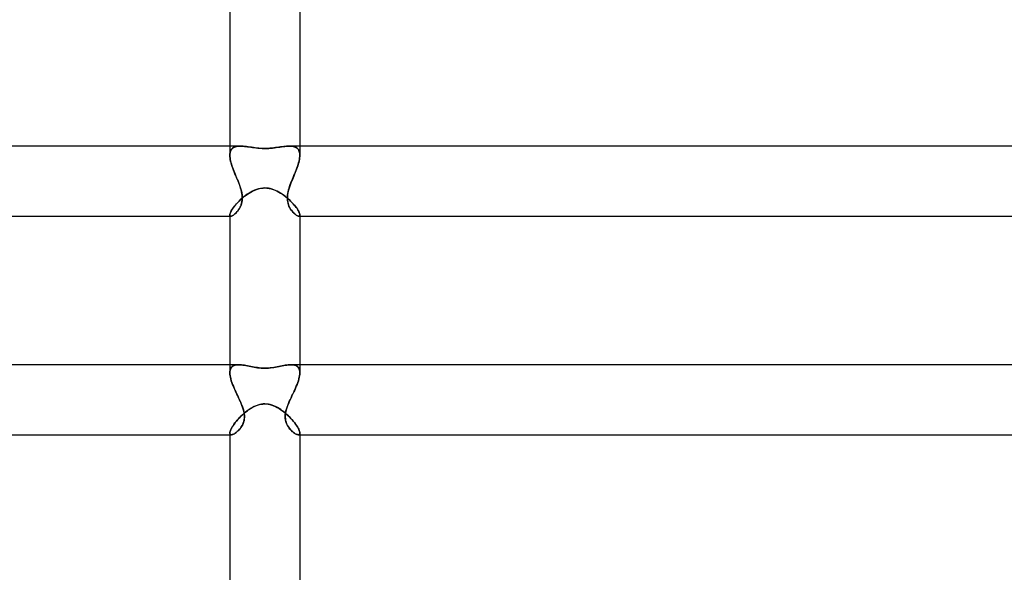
# Model space of a CAD drawing. Header units: millimetres. Extents: x -385 to 385, y -2 to 250.
# Tile 42 of 85: x -14 to 42, y 30 to 61. Entities that reach past the tile are written whole.
import ezdxf

# ---------------------------------------------------------------- set-up
doc = ezdxf.new("R2010")
doc.units = ezdxf.units.MM
doc.layers.add('HIDDEN', color=7, linetype='Continuous')
doc.layers.add('THICK', color=7, linetype='Continuous')

msp = doc.modelspace()

# ---------------------------------------------------------------- linework, layer by layer
at = {"layer": 'HIDDEN'}
for p, q in [((-2, 54), (-2, 53.482)), ((-1.549, 53.992), (-1.617, 53.981)), ((-1.613, 53.981), (-1.546, 53.992)), ((-1.476, 53.998), (-1.549, 53.992)), ((-1.546, 53.992), (-1.474, 53.998)), ((-1.398, 54), (-1.476, 53.998)), ((-1.474, 53.998), (-1.398, 54)), ((-1.317, 53.998), (-1.398, 54)), ((-1.232, 53.993), (-1.317, 53.998)), ((-1.143, 53.985), (-1.232, 53.993)), ((-1.051, 53.974), (-1.143, 53.985)), ((1.161, 53.986), (1.076, 53.977)), ((1.243, 53.994), (1.161, 53.986)), ((1.322, 53.998), (1.243, 53.994)), ((1.398, 54), (1.322, 53.998)), ((1.474, 53.998), (1.398, 54)), ((1.398, 54), (1.476, 53.998)), ((1.546, 53.992), (1.474, 53.998)), ((1.476, 53.998), (1.549, 53.992)), ((1.613, 53.981), (1.546, 53.992)), ((1.549, 53.992), (1.617, 53.981)), ((2, 54), (2, 53.482)), ((-2, 53.482), (-1.997, 53.558)), ((-1.997, 53.556), (-2, 53.481)), ((-1.997, 53.402), (-2, 53.482)), ((-2, 53.481), (-1.997, 53.404)), ((-1.997, 53.558), (-1.987, 53.629)), ((-1.987, 53.625), (-1.997, 53.556)), ((-1.987, 53.629), (-1.97, 53.694)), ((-1.971, 53.689), (-1.987, 53.625)), ((-1.948, 53.747), (-1.971, 53.689)), ((-1.97, 53.694), (-1.946, 53.751)), ((-1.919, 53.799), (-1.948, 53.747)), ((-1.946, 53.751), (-1.916, 53.803)), ((-1.883, 53.844), (-1.919, 53.799)), ((-1.916, 53.803), (-1.879, 53.848)), ((-1.841, 53.883), (-1.883, 53.844)), ((-1.879, 53.848), (-1.837, 53.887)), ((-1.793, 53.916), (-1.841, 53.883)), ((-1.837, 53.887), (-1.789, 53.919)), ((-1.74, 53.943), (-1.793, 53.916)), ((-1.789, 53.919), (-1.735, 53.945)), ((-1.681, 53.965), (-1.74, 53.943)), ((-1.735, 53.945), (-1.677, 53.966)), ((-1.617, 53.981), (-1.681, 53.965)), ((-1.677, 53.966), (-1.613, 53.981)), ((-0.957, 53.961), (-1.051, 53.974)), ((-0.859, 53.947), (-0.957, 53.961)), ((-0.759, 53.933), (-0.859, 53.947)), ((-0.656, 53.918), (-0.759, 53.933)), ((-0.552, 53.904), (-0.656, 53.918)), ((-0.445, 53.892), (-0.552, 53.904)), ((-0.337, 53.881), (-0.445, 53.892)), ((-0.227, 53.873), (-0.337, 53.881)), ((-0.114, 53.867), (-0.227, 53.873)), ((0, 53.866), (-0.114, 53.867)), ((0.144, 53.868), (0, 53.866)), ((0.278, 53.876), (0.144, 53.868)), ((0.401, 53.887), (0.278, 53.876)), ((0.512, 53.899), (0.401, 53.887)), ((0.612, 53.912), (0.512, 53.899)), ((0.71, 53.926), (0.612, 53.912)), ((0.806, 53.939), (0.71, 53.926)), ((0.899, 53.953), (0.806, 53.939)), ((0.989, 53.966), (0.899, 53.953)), ((1.076, 53.977), (0.989, 53.966)), ((1.677, 53.966), (1.613, 53.981)), ((1.617, 53.981), (1.681, 53.965)), ((1.735, 53.945), (1.677, 53.966)), ((1.681, 53.965), (1.74, 53.943)), ((1.789, 53.919), (1.735, 53.945)), ((1.74, 53.943), (1.793, 53.916)), ((1.837, 53.887), (1.789, 53.919)), ((1.793, 53.916), (1.841, 53.883)), ((1.879, 53.848), (1.837, 53.887)), ((1.841, 53.883), (1.883, 53.844)), ((1.916, 53.803), (1.879, 53.848)), ((1.883, 53.844), (1.919, 53.799)), ((1.946, 53.751), (1.916, 53.803)), ((1.919, 53.799), (1.948, 53.747)), ((1.97, 53.694), (1.946, 53.751)), ((1.948, 53.747), (1.971, 53.689)), ((1.987, 53.629), (1.97, 53.694)), ((1.971, 53.689), (1.987, 53.625)), ((1.997, 53.558), (1.987, 53.629)), ((1.987, 53.625), (1.997, 53.556)), ((2, 53.482), (1.997, 53.558)), ((1.997, 53.556), (2, 53.481)), ((1.997, 53.402), (2, 53.482)), ((2, 53.481), (1.997, 53.404)), ((-1.997, 53.404), (-1.989, 53.324)), ((-1.988, 53.316), (-1.997, 53.402)), ((-1.989, 53.324), (-1.975, 53.239)), ((-1.973, 53.227), (-1.988, 53.316)), ((-1.975, 53.239), (-1.957, 53.152)), ((-1.953, 53.134), (-1.973, 53.227)), ((-1.957, 53.152), (-1.934, 53.062)), ((-1.928, 53.039), (-1.953, 53.134)), ((-1.934, 53.062), (-1.907, 52.97)), ((-1.898, 52.94), (-1.928, 53.039)), ((-1.907, 52.97), (-1.877, 52.876)), ((-1.865, 52.839), (-1.898, 52.94)), ((-1.877, 52.876), (-1.844, 52.78)), ((1.877, 52.876), (1.844, 52.78)), ((1.865, 52.839), (1.898, 52.94)), ((1.907, 52.97), (1.877, 52.876)), ((1.898, 52.94), (1.928, 53.039)), ((1.934, 53.062), (1.907, 52.97)), ((1.928, 53.039), (1.953, 53.134)), ((1.957, 53.152), (1.934, 53.062)), ((1.953, 53.134), (1.973, 53.227)), ((1.975, 53.239), (1.957, 53.152)), ((1.973, 53.227), (1.988, 53.316)), ((1.989, 53.324), (1.975, 53.239)), ((1.988, 53.316), (1.997, 53.402)), ((1.997, 53.404), (1.989, 53.324)), ((-1.828, 52.736), (-1.865, 52.839)), ((-1.844, 52.78), (-1.809, 52.683)), ((-1.789, 52.632), (-1.828, 52.736)), ((-1.809, 52.683), (-1.771, 52.585)), ((-1.748, 52.527), (-1.789, 52.632)), ((-1.771, 52.585), (-1.732, 52.487)), ((-1.705, 52.421), (-1.748, 52.527)), ((-1.732, 52.487), (-1.692, 52.388)), ((-1.662, 52.316), (-1.705, 52.421)), ((-1.692, 52.388), (-1.651, 52.291)), ((-1.618, 52.21), (-1.662, 52.316)), ((1.618, 52.21), (1.662, 52.316)), ((1.692, 52.388), (1.651, 52.291)), ((1.662, 52.316), (1.705, 52.421)), ((1.732, 52.487), (1.692, 52.388)), ((1.705, 52.421), (1.748, 52.527)), ((1.771, 52.585), (1.732, 52.487)), ((1.748, 52.527), (1.789, 52.632)), ((1.809, 52.683), (1.771, 52.585)), ((1.789, 52.632), (1.828, 52.736)), ((1.844, 52.78), (1.809, 52.683)), ((1.828, 52.736), (1.865, 52.839)), ((-1.651, 52.291), (-1.611, 52.193)), ((-1.574, 52.105), (-1.618, 52.21)), ((-1.611, 52.193), (-1.571, 52.096)), ((-1.532, 52), (-1.574, 52.105)), ((-1.571, 52.096), (-1.532, 52)), ((-1.492, 51.9), (-1.532, 52)), ((-1.532, 52), (-1.487, 51.887)), ((-1.454, 51.799), (-1.492, 51.9)), ((-1.487, 51.887), (-1.444, 51.774)), ((-1.417, 51.698), (-1.454, 51.799)), ((-1.444, 51.774), (-1.405, 51.66)), ((1.444, 51.774), (1.405, 51.66)), ((1.417, 51.698), (1.454, 51.799)), ((1.487, 51.887), (1.444, 51.774)), ((1.454, 51.799), (1.492, 51.9)), ((1.532, 52), (1.487, 51.887)), ((1.492, 51.9), (1.532, 52)), ((1.532, 52), (1.574, 52.105)), ((1.571, 52.096), (1.532, 52)), ((1.611, 52.193), (1.571, 52.096)), ((1.574, 52.105), (1.618, 52.21)), ((1.651, 52.291), (1.611, 52.193)), ((-1.384, 51.597), (-1.417, 51.698)), ((-1.405, 51.66), (-1.369, 51.546)), ((-1.354, 51.495), (-1.384, 51.597)), ((-1.369, 51.546), (-1.338, 51.433)), ((-1.329, 51.395), (-1.354, 51.495)), ((-1.338, 51.433), (-1.314, 51.321)), ((-1.309, 51.295), (-1.329, 51.395)), ((-1.314, 51.321), (-1.297, 51.211)), ((-1.295, 51.196), (-1.309, 51.295)), ((-1.297, 51.211), (-1.287, 51.104)), ((-1.287, 51.097), (-1.295, 51.196)), ((-1.158, 51.132), (-1.073, 51.196)), ((-1.073, 51.196), (-0.986, 51.257)), ((-0.986, 51.257), (-0.898, 51.315)), ((-0.898, 51.315), (-0.806, 51.37)), ((-0.806, 51.37), (-0.712, 51.42)), ((-0.712, 51.42), (-0.616, 51.466)), ((-0.616, 51.466), (-0.517, 51.507)), ((-0.517, 51.507), (-0.415, 51.542)), ((-0.415, 51.542), (-0.312, 51.57)), ((-0.312, 51.57), (-0.208, 51.59)), ((-0.208, 51.59), (-0.104, 51.602)), ((-0.104, 51.602), (0, 51.606)), ((0, 51.606), (0.12, 51.601)), ((0.12, 51.601), (0.24, 51.585)), ((0.24, 51.585), (0.358, 51.558)), ((0.358, 51.558), (0.474, 51.523)), ((0.474, 51.523), (0.586, 51.479)), ((0.586, 51.479), (0.695, 51.429)), ((0.695, 51.429), (0.8, 51.373)), ((0.8, 51.373), (0.904, 51.312)), ((0.904, 51.312), (1.005, 51.245)), ((1.005, 51.245), (1.104, 51.174)), ((1.104, 51.174), (1.2, 51.099)), ((1.297, 51.211), (1.287, 51.104)), ((1.287, 51.098), (1.295, 51.196)), ((1.295, 51.196), (1.309, 51.295)), ((1.314, 51.321), (1.297, 51.211)), ((1.309, 51.295), (1.329, 51.395)), ((1.338, 51.433), (1.314, 51.321)), ((1.329, 51.395), (1.354, 51.495)), ((1.369, 51.546), (1.338, 51.433)), ((1.354, 51.495), (1.384, 51.597)), ((1.405, 51.66), (1.369, 51.546)), ((1.384, 51.597), (1.417, 51.698)), ((-1.736, 50.562), (-1.677, 50.633)), ((-1.677, 50.633), (-1.614, 50.706)), ((-1.614, 50.706), (-1.547, 50.779)), ((-1.547, 50.779), (-1.475, 50.852)), ((-1.475, 50.852), (-1.4, 50.924)), ((-1.4, 50.924), (-1.322, 50.995)), ((-1.359, 50.627), (-1.392, 50.546)), ((-1.379, 50.576), (-1.35, 50.652)), ((-1.331, 50.712), (-1.359, 50.627)), ((-1.35, 50.652), (-1.325, 50.734)), ((-1.309, 50.803), (-1.331, 50.712)), ((-1.325, 50.734), (-1.305, 50.82)), ((-1.322, 50.995), (-1.242, 51.065)), ((-1.294, 50.898), (-1.309, 50.803)), ((-1.305, 50.82), (-1.292, 50.909)), ((-1.286, 50.999), (-1.294, 50.898)), ((-1.292, 50.909), (-1.286, 51.002)), ((-1.287, 51.104), (-1.286, 50.999)), ((-1.286, 51.002), (-1.287, 51.097)), ((-1.242, 51.065), (-1.158, 51.132)), ((1.2, 51.099), (1.293, 51.021)), ((1.287, 51.104), (1.286, 50.999)), ((1.286, 51.002), (1.287, 51.098)), ((1.292, 50.909), (1.286, 51.002)), ((1.286, 50.999), (1.294, 50.898)), ((1.305, 50.82), (1.292, 50.909)), ((1.293, 51.021), (1.382, 50.941)), ((1.294, 50.898), (1.309, 50.803)), ((1.325, 50.734), (1.305, 50.82)), ((1.309, 50.803), (1.331, 50.712)), ((1.35, 50.653), (1.325, 50.734)), ((1.331, 50.712), (1.359, 50.627)), ((1.379, 50.576), (1.35, 50.653)), ((1.359, 50.627), (1.392, 50.546)), ((1.382, 50.941), (1.467, 50.86)), ((1.467, 50.86), (1.547, 50.778)), ((1.547, 50.778), (1.622, 50.697)), ((1.622, 50.697), (1.691, 50.617)), ((1.691, 50.617), (1.754, 50.539)), ((-2, 50.071), (-1.997, 50.105)), ((-2, 50.071), (-1.998, 50.049)), ((-1.998, 50.049), (-2, 50.071)), ((-1.998, 50.049), (-1.992, 50.031)), ((-1.992, 50.031), (-1.998, 50.049)), ((-1.997, 50.105), (-1.987, 50.146)), ((-1.987, 50.146), (-1.97, 50.193)), ((-1.97, 50.193), (-1.946, 50.244)), ((-1.946, 50.244), (-1.916, 50.301)), ((-1.916, 50.301), (-1.88, 50.361)), ((-1.88, 50.361), (-1.837, 50.426)), ((-1.837, 50.426), (-1.789, 50.493)), ((-1.836, 50.032), (-1.796, 50.056)), ((-1.793, 50.057), (-1.834, 50.033)), ((-1.796, 50.056), (-1.754, 50.085)), ((-1.75, 50.088), (-1.793, 50.057)), ((-1.789, 50.493), (-1.736, 50.562)), ((-1.754, 50.085), (-1.709, 50.121)), ((-1.705, 50.125), (-1.75, 50.088)), ((-1.709, 50.121), (-1.665, 50.162)), ((-1.658, 50.168), (-1.705, 50.125)), ((-1.665, 50.162), (-1.619, 50.208)), ((-1.61, 50.217), (-1.658, 50.168)), ((-1.619, 50.208), (-1.575, 50.258)), ((-1.563, 50.272), (-1.61, 50.217)), ((-1.575, 50.258), (-1.531, 50.314)), ((-1.517, 50.333), (-1.563, 50.272)), ((-1.531, 50.314), (-1.489, 50.373)), ((-1.472, 50.399), (-1.517, 50.333)), ((-1.489, 50.373), (-1.45, 50.436)), ((-1.431, 50.47), (-1.472, 50.399)), ((-1.45, 50.436), (-1.413, 50.503)), ((-1.392, 50.546), (-1.431, 50.47)), ((-1.413, 50.503), (-1.379, 50.576)), ((1.413, 50.504), (1.379, 50.576)), ((1.392, 50.546), (1.431, 50.47)), ((1.45, 50.436), (1.413, 50.504)), ((1.431, 50.47), (1.472, 50.399)), ((1.489, 50.373), (1.45, 50.436)), ((1.472, 50.399), (1.517, 50.333)), ((1.531, 50.314), (1.489, 50.373)), ((1.517, 50.333), (1.563, 50.272)), ((1.575, 50.259), (1.531, 50.314)), ((1.563, 50.272), (1.61, 50.217)), ((1.619, 50.208), (1.575, 50.259)), ((1.61, 50.217), (1.658, 50.168)), ((1.664, 50.162), (1.619, 50.208)), ((1.658, 50.168), (1.705, 50.125)), ((1.709, 50.121), (1.664, 50.162)), ((1.705, 50.125), (1.75, 50.088)), ((1.753, 50.086), (1.709, 50.121)), ((1.75, 50.088), (1.793, 50.057)), ((1.796, 50.056), (1.753, 50.086)), ((1.754, 50.539), (1.811, 50.463)), ((1.793, 50.057), (1.834, 50.033)), ((1.836, 50.032), (1.796, 50.056)), ((1.811, 50.463), (1.861, 50.391)), ((1.861, 50.391), (1.903, 50.323)), ((1.903, 50.323), (1.938, 50.26)), ((1.938, 50.26), (1.966, 50.203)), ((1.966, 50.203), (1.985, 50.152)), ((1.985, 50.152), (1.996, 50.108)), ((1.998, 50.049), (1.992, 50.031)), ((1.992, 50.031), (1.998, 50.049)), ((1.996, 50.108), (2, 50.071)), ((2, 50.071), (1.998, 50.049)), ((1.998, 50.049), (2, 50.071)), ((-2, 50), (-1.937, 50)), ((-1.992, 50.031), (-1.983, 50.017)), ((-1.983, 50.017), (-1.992, 50.031)), ((-1.983, 50.017), (-1.97, 50.007)), ((-1.97, 50.007), (-1.983, 50.017)), ((-1.97, 50.007), (-1.955, 50.002)), ((-1.955, 50.002), (-1.97, 50.007)), ((-1.955, 50.002), (-1.936, 50)), ((-1.936, 50), (-1.955, 50.002)), ((-1.936, 50), (-1.907, 50.004)), ((-1.906, 50.004), (-1.936, 50)), ((-1.907, 50.004), (-1.873, 50.015)), ((-1.872, 50.015), (-1.906, 50.004)), ((-1.873, 50.015), (-1.836, 50.032)), ((-1.834, 50.033), (-1.872, 50.015)), ((1.834, 50.033), (1.872, 50.015)), ((1.873, 50.015), (1.836, 50.032)), ((1.872, 50.015), (1.906, 50.004)), ((1.906, 50.004), (1.873, 50.015)), ((1.936, 50), (1.906, 50.004)), ((1.906, 50.004), (1.936, 50)), ((1.955, 50.002), (1.936, 50)), ((1.936, 50), (1.955, 50.002)), ((1.937, 50), (2, 50)), ((1.97, 50.007), (1.955, 50.002)), ((1.955, 50.002), (1.97, 50.007)), ((1.983, 50.017), (1.97, 50.007)), ((1.97, 50.007), (1.983, 50.017)), ((1.992, 50.031), (1.983, 50.017)), ((1.983, 50.017), (1.992, 50.031)), ((-2, 41.5), (-2, 41.046)), ((-2, 41.046), (-1.996, 41.122)), ((-1.996, 41.121), (-2, 41.046)), ((-1.996, 41.122), (-1.985, 41.192)), ((-1.985, 41.19), (-1.996, 41.121)), ((-1.985, 41.192), (-1.965, 41.255)), ((-1.966, 41.253), (-1.985, 41.19)), ((-1.939, 41.308), (-1.966, 41.253)), ((-1.965, 41.255), (-1.938, 41.31)), ((-1.905, 41.356), (-1.939, 41.308)), ((-1.938, 41.31), (-1.904, 41.358)), ((-1.864, 41.396), (-1.905, 41.356)), ((-1.904, 41.358), (-1.862, 41.398)), ((-1.816, 41.43), (-1.864, 41.396)), ((-1.862, 41.398), (-1.814, 41.431)), ((-1.762, 41.456), (-1.816, 41.43)), ((-1.814, 41.431), (-1.76, 41.457)), ((-1.702, 41.476), (-1.762, 41.456)), ((-1.76, 41.457), (-1.7, 41.476)), ((-1.636, 41.49), (-1.702, 41.476)), ((-1.7, 41.476), (-1.635, 41.49)), ((-1.565, 41.498), (-1.636, 41.49)), ((-1.635, 41.49), (-1.565, 41.498)), ((-1.565, 41.498), (-1.49, 41.5)), ((-1.489, 41.5), (-1.565, 41.498)), ((-1.414, 41.498), (-1.489, 41.5)), ((-1.334, 41.492), (-1.414, 41.498)), ((-1.253, 41.482), (-1.334, 41.492)), ((-1.168, 41.47), (-1.253, 41.482)), ((-1.081, 41.455), (-1.168, 41.47)), ((-0.993, 41.439), (-1.081, 41.455)), ((-0.902, 41.421), (-0.993, 41.439)), ((-0.809, 41.402), (-0.902, 41.421)), ((-0.713, 41.384), (-0.809, 41.402)), ((-0.617, 41.366), (-0.713, 41.384)), ((-0.518, 41.349), (-0.617, 41.366)), ((-0.418, 41.334), (-0.518, 41.349)), ((-0.316, 41.321), (-0.418, 41.334)), ((-0.213, 41.312), (-0.316, 41.321)), ((-0.107, 41.305), (-0.213, 41.312)), ((0, 41.303), (-0.107, 41.305)), ((0.106, 41.305), (0, 41.303)), ((0.21, 41.311), (0.106, 41.305)), ((0.312, 41.321), (0.21, 41.311)), ((0.413, 41.333), (0.312, 41.321)), ((0.512, 41.348), (0.413, 41.333)), ((0.61, 41.365), (0.512, 41.348)), ((0.707, 41.383), (0.61, 41.365)), ((0.803, 41.401), (0.707, 41.383)), ((0.897, 41.42), (0.803, 41.401)), ((0.99, 41.438), (0.897, 41.42)), ((1.08, 41.455), (0.99, 41.438)), ((1.168, 41.47), (1.08, 41.455)), ((1.253, 41.482), (1.168, 41.47)), ((1.336, 41.492), (1.253, 41.482)), ((1.415, 41.498), (1.336, 41.492)), ((1.49, 41.5), (1.415, 41.498)), ((1.489, 41.5), (1.565, 41.498)), ((1.565, 41.498), (1.49, 41.5)), ((1.635, 41.49), (1.565, 41.498)), ((1.565, 41.498), (1.636, 41.49)), ((1.7, 41.476), (1.635, 41.49)), ((1.636, 41.49), (1.702, 41.476)), ((1.76, 41.457), (1.7, 41.476)), ((1.702, 41.476), (1.762, 41.456)), ((1.814, 41.431), (1.76, 41.457)), ((1.762, 41.456), (1.816, 41.43)), ((1.862, 41.398), (1.814, 41.431)), ((1.816, 41.43), (1.864, 41.396)), ((1.904, 41.358), (1.862, 41.398)), ((1.864, 41.396), (1.905, 41.356)), ((1.938, 41.31), (1.904, 41.358)), ((1.905, 41.356), (1.939, 41.308)), ((1.965, 41.255), (1.938, 41.31)), ((1.939, 41.308), (1.966, 41.253)), ((1.985, 41.192), (1.965, 41.255)), ((1.966, 41.253), (1.985, 41.19)), ((1.996, 41.122), (1.985, 41.192)), ((1.985, 41.19), (1.996, 41.121)), ((2, 41.046), (1.996, 41.122)), ((1.996, 41.121), (2, 41.046)), ((2, 41.5), (2, 41.046)), ((-1.996, 40.964), (-2, 41.046)), ((-2, 41.046), (-1.996, 40.963)), ((-1.985, 40.876), (-1.996, 40.964)), ((-1.996, 40.963), (-1.985, 40.875)), ((-1.968, 40.783), (-1.985, 40.876)), ((-1.985, 40.875), (-1.968, 40.783)), ((-1.944, 40.686), (-1.968, 40.783)), ((-1.968, 40.783), (-1.944, 40.687)), ((-1.944, 40.687), (-1.914, 40.587)), ((-1.914, 40.586), (-1.944, 40.686)), ((-1.914, 40.587), (-1.88, 40.485)), ((-1.879, 40.482), (-1.914, 40.586)), ((1.879, 40.482), (1.914, 40.586)), ((1.914, 40.587), (1.88, 40.485)), ((1.944, 40.687), (1.914, 40.587)), ((1.914, 40.586), (1.944, 40.686)), ((1.944, 40.686), (1.968, 40.783)), ((1.968, 40.783), (1.944, 40.687)), ((1.968, 40.783), (1.985, 40.876)), ((1.985, 40.875), (1.968, 40.783)), ((1.985, 40.876), (1.996, 40.964)), ((1.996, 40.963), (1.985, 40.875)), ((1.996, 40.964), (2, 41.046)), ((2, 41.046), (1.996, 40.963)), ((-1.88, 40.485), (-1.841, 40.38)), ((-1.84, 40.376), (-1.879, 40.482)), ((-1.841, 40.38), (-1.798, 40.273)), ((-1.796, 40.268), (-1.84, 40.376)), ((-1.798, 40.273), (-1.752, 40.165)), ((-1.75, 40.158), (-1.796, 40.268)), ((-1.752, 40.165), (-1.704, 40.055)), ((-1.701, 40.048), (-1.75, 40.158)), ((-1.704, 40.055), (-1.653, 39.944)), ((-1.65, 39.938), (-1.701, 40.048)), ((-1.653, 39.944), (-1.602, 39.833)), ((-1.599, 39.827), (-1.65, 39.938)), ((1.599, 39.827), (1.65, 39.938)), ((1.653, 39.944), (1.602, 39.833)), ((1.65, 39.938), (1.701, 40.048)), ((1.704, 40.055), (1.653, 39.944)), ((1.701, 40.048), (1.75, 40.158)), ((1.752, 40.165), (1.704, 40.055)), ((1.75, 40.158), (1.796, 40.268)), ((1.798, 40.273), (1.752, 40.165)), ((1.796, 40.268), (1.84, 40.376)), ((1.841, 40.38), (1.798, 40.273)), ((1.84, 40.376), (1.879, 40.482)), ((1.88, 40.485), (1.841, 40.38)), ((-1.602, 39.833), (-1.549, 39.722)), ((-1.547, 39.717), (-1.599, 39.827)), ((-1.549, 39.722), (-1.497, 39.611)), ((-1.496, 39.608), (-1.547, 39.717)), ((-1.497, 39.611), (-1.446, 39.5)), ((-1.446, 39.5), (-1.496, 39.608)), ((-1.397, 39.392), (-1.446, 39.5)), ((-1.446, 39.5), (-1.393, 39.383)), ((-1.35, 39.284), (-1.397, 39.392)), ((-1.393, 39.383), (-1.343, 39.267)), ((1.393, 39.383), (1.343, 39.267)), ((1.35, 39.285), (1.397, 39.392)), ((1.446, 39.5), (1.393, 39.383)), ((1.397, 39.392), (1.446, 39.5)), ((1.497, 39.611), (1.446, 39.5)), ((1.446, 39.5), (1.496, 39.608)), ((1.496, 39.608), (1.547, 39.717)), ((1.549, 39.722), (1.497, 39.611)), ((1.547, 39.717), (1.599, 39.827)), ((1.602, 39.833), (1.549, 39.722)), ((-1.307, 39.176), (-1.35, 39.284)), ((-1.343, 39.267), (-1.298, 39.153)), ((-1.267, 39.069), (-1.307, 39.176)), ((-1.298, 39.153), (-1.257, 39.04)), ((-1.232, 38.962), (-1.267, 39.069)), ((-1.257, 39.04), (-1.223, 38.93)), ((-1.203, 38.856), (-1.232, 38.962)), ((-1.223, 38.93), (-1.195, 38.82)), ((-1.181, 38.751), (-1.203, 38.856)), ((-1.195, 38.82), (-1.175, 38.712)), ((-1.175, 38.728), (-1.087, 38.8)), ((-1.087, 38.8), (-0.998, 38.869)), ((-0.998, 38.869), (-0.907, 38.934)), ((-0.907, 38.934), (-0.813, 38.996)), ((-0.813, 38.996), (-0.716, 39.053)), ((-0.716, 39.053), (-0.618, 39.104)), ((-0.618, 39.104), (-0.518, 39.15)), ((-0.518, 39.15), (-0.416, 39.189)), ((-0.416, 39.189), (-0.313, 39.22)), ((-0.313, 39.22), (-0.21, 39.242)), ((-0.21, 39.242), (-0.105, 39.256)), ((-0.105, 39.256), (0, 39.261)), ((0, 39.261), (0.096, 39.257)), ((0.096, 39.257), (0.194, 39.245)), ((0.194, 39.245), (0.293, 39.225)), ((0.293, 39.225), (0.394, 39.196)), ((0.394, 39.196), (0.497, 39.159)), ((0.497, 39.159), (0.602, 39.112)), ((0.602, 39.112), (0.707, 39.058)), ((0.707, 39.058), (0.811, 38.997)), ((0.811, 38.997), (0.913, 38.93)), ((0.913, 38.93), (1.014, 38.858)), ((1.014, 38.858), (1.112, 38.781)), ((1.195, 38.82), (1.175, 38.712)), ((1.182, 38.752), (1.203, 38.857)), ((1.223, 38.93), (1.195, 38.82)), ((1.203, 38.857), (1.232, 38.963)), ((1.257, 39.04), (1.223, 38.93)), ((1.232, 38.963), (1.267, 39.069)), ((1.298, 39.153), (1.257, 39.04)), ((1.267, 39.069), (1.307, 39.177)), ((1.343, 39.267), (1.298, 39.153)), ((1.307, 39.177), (1.35, 39.285)), ((-1.707, 38.172), (-1.643, 38.252)), ((-1.643, 38.252), (-1.574, 38.333)), ((-1.574, 38.333), (-1.501, 38.415)), ((-1.501, 38.415), (-1.424, 38.496)), ((-1.424, 38.496), (-1.344, 38.575)), ((-1.344, 38.575), (-1.261, 38.653)), ((-1.261, 38.653), (-1.175, 38.728)), ((-1.228, 38.175), (-1.2, 38.261)), ((-1.188, 38.305), (-1.214, 38.215)), ((-1.2, 38.261), (-1.179, 38.352)), ((-1.171, 38.401), (-1.188, 38.305)), ((-1.167, 38.648), (-1.181, 38.751)), ((-1.179, 38.352), (-1.166, 38.447)), ((-1.175, 38.712), (-1.164, 38.604)), ((-1.163, 38.501), (-1.171, 38.401)), ((-1.162, 38.546), (-1.167, 38.648)), ((-1.166, 38.447), (-1.162, 38.546)), ((-1.164, 38.604), (-1.163, 38.501)), ((1.112, 38.781), (1.207, 38.701)), ((1.162, 38.547), (1.168, 38.649)), ((1.166, 38.449), (1.162, 38.547)), ((1.164, 38.604), (1.163, 38.501)), ((1.163, 38.501), (1.171, 38.401)), ((1.175, 38.712), (1.164, 38.604)), ((1.178, 38.354), (1.166, 38.449)), ((1.168, 38.649), (1.182, 38.752)), ((1.171, 38.401), (1.188, 38.305)), ((1.199, 38.263), (1.178, 38.354)), ((1.188, 38.305), (1.214, 38.215)), ((1.227, 38.177), (1.199, 38.263)), ((1.207, 38.701), (1.298, 38.618)), ((1.298, 38.618), (1.386, 38.534)), ((1.386, 38.534), (1.469, 38.449)), ((1.469, 38.449), (1.548, 38.363)), ((1.548, 38.363), (1.622, 38.278)), ((1.622, 38.278), (1.69, 38.193)), ((-1.996, 37.642), (-1.985, 37.691)), ((-1.985, 37.691), (-1.966, 37.746)), ((-1.966, 37.746), (-1.94, 37.807)), ((-1.94, 37.807), (-1.906, 37.873)), ((-1.906, 37.873), (-1.865, 37.943)), ((-1.865, 37.943), (-1.818, 38.017)), ((-1.818, 38.017), (-1.765, 38.093)), ((-1.765, 38.093), (-1.707, 38.172)), ((-1.581, 37.675), (-1.635, 37.63)), ((-1.591, 37.667), (-1.539, 37.714)), ((-1.527, 37.726), (-1.581, 37.675)), ((-1.539, 37.714), (-1.488, 37.765)), ((-1.473, 37.781), (-1.527, 37.726)), ((-1.488, 37.765), (-1.439, 37.821)), ((-1.421, 37.842), (-1.473, 37.781)), ((-1.439, 37.821), (-1.391, 37.881)), ((-1.372, 37.908), (-1.421, 37.842)), ((-1.391, 37.881), (-1.345, 37.947)), ((-1.325, 37.978), (-1.372, 37.908)), ((-1.345, 37.947), (-1.302, 38.018)), ((-1.283, 38.052), (-1.325, 37.978)), ((-1.302, 38.018), (-1.262, 38.094)), ((-1.246, 38.13), (-1.283, 38.052)), ((-1.262, 38.094), (-1.228, 38.175)), ((-1.214, 38.215), (-1.246, 38.13)), ((1.214, 38.215), (1.246, 38.13)), ((1.261, 38.096), (1.227, 38.177)), ((1.246, 38.13), (1.283, 38.052)), ((1.3, 38.02), (1.261, 38.096)), ((1.283, 38.052), (1.325, 37.978)), ((1.344, 37.949), (1.3, 38.02)), ((1.325, 37.978), (1.372, 37.908)), ((1.39, 37.883), (1.344, 37.949)), ((1.372, 37.908), (1.421, 37.842)), ((1.437, 37.823), (1.39, 37.883)), ((1.421, 37.842), (1.473, 37.781)), ((1.487, 37.767), (1.437, 37.823)), ((1.473, 37.781), (1.527, 37.726)), ((1.537, 37.715), (1.487, 37.767)), ((1.527, 37.726), (1.581, 37.675)), ((1.589, 37.668), (1.537, 37.715)), ((1.581, 37.675), (1.635, 37.63)), ((1.69, 38.193), (1.753, 38.111)), ((1.753, 38.111), (1.809, 38.031)), ((1.809, 38.031), (1.859, 37.954)), ((1.859, 37.954), (1.901, 37.881)), ((1.901, 37.881), (1.937, 37.813)), ((1.937, 37.813), (1.965, 37.749)), ((1.965, 37.749), (1.984, 37.693)), ((1.984, 37.693), (1.996, 37.642)), ((-2, 37.599), (-1.996, 37.642)), ((-2, 37.599), (-1.997, 37.569)), ((-1.997, 37.569), (-2, 37.599)), ((-2, 37.5), (-1.91, 37.5)), ((-1.997, 37.569), (-1.989, 37.544)), ((-1.989, 37.543), (-1.997, 37.569)), ((-1.989, 37.544), (-1.976, 37.524)), ((-1.976, 37.524), (-1.989, 37.543)), ((-1.976, 37.524), (-1.958, 37.511)), ((-1.958, 37.51), (-1.976, 37.524)), ((-1.958, 37.511), (-1.936, 37.503)), ((-1.935, 37.502), (-1.958, 37.51)), ((-1.936, 37.503), (-1.91, 37.5)), ((-1.908, 37.5), (-1.935, 37.502)), ((-1.91, 37.5), (-1.874, 37.504)), ((-1.872, 37.504), (-1.908, 37.5)), ((-1.874, 37.504), (-1.834, 37.515)), ((-1.831, 37.516), (-1.872, 37.504)), ((-1.834, 37.515), (-1.79, 37.533)), ((-1.786, 37.534), (-1.831, 37.516)), ((-1.79, 37.533), (-1.743, 37.557)), ((-1.738, 37.56), (-1.786, 37.534)), ((-1.743, 37.557), (-1.693, 37.588)), ((-1.688, 37.592), (-1.738, 37.56)), ((-1.693, 37.588), (-1.642, 37.625)), ((-1.635, 37.63), (-1.688, 37.592)), ((-1.642, 37.625), (-1.591, 37.667)), ((1.64, 37.626), (1.589, 37.668)), ((1.635, 37.63), (1.688, 37.592)), ((1.691, 37.59), (1.64, 37.626)), ((1.688, 37.592), (1.738, 37.56)), ((1.741, 37.558), (1.691, 37.59)), ((1.738, 37.56), (1.786, 37.534)), ((1.788, 37.534), (1.741, 37.558)), ((1.786, 37.534), (1.831, 37.516)), ((1.832, 37.515), (1.788, 37.534)), ((1.831, 37.516), (1.872, 37.504)), ((1.872, 37.504), (1.832, 37.515)), ((1.908, 37.5), (1.872, 37.504)), ((1.872, 37.504), (1.908, 37.5)), ((1.908, 37.5), (1.935, 37.502)), ((1.936, 37.503), (1.91, 37.5)), ((1.91, 37.5), (2, 37.5)), ((1.935, 37.502), (1.958, 37.51)), ((1.958, 37.511), (1.936, 37.503)), ((1.976, 37.524), (1.958, 37.511)), ((1.958, 37.51), (1.976, 37.524)), ((1.989, 37.544), (1.976, 37.524)), ((1.976, 37.524), (1.989, 37.543)), ((1.997, 37.569), (1.989, 37.544)), ((1.989, 37.543), (1.997, 37.569)), ((1.996, 37.642), (2, 37.599)), ((2, 37.599), (1.997, 37.569)), ((1.997, 37.569), (2, 37.599))]:
    msp.add_line(p, q, dxfattribs=at)
at = {"layer": 'THICK'}
for p, q in [((-2, 62.547), (-2, 54)), ((2, 62.547), (2, 54)), ((-1.398, 54), (-221.748, 54)), ((-1.398, 54), (-1.322, 53.998)), ((-1.322, 53.998), (-1.243, 53.994)), ((-1.243, 53.994), (-1.161, 53.986)), ((-1.161, 53.986), (-1.076, 53.977)), ((1.051, 53.974), (1.143, 53.985)), ((1.143, 53.985), (1.232, 53.993)), ((1.232, 53.993), (1.317, 53.998)), ((1.317, 53.998), (1.398, 54)), ((221.748, 54), (1.398, 54)), ((-1.076, 53.977), (-0.989, 53.966)), ((-0.989, 53.966), (-0.899, 53.953)), ((-0.899, 53.953), (-0.806, 53.939)), ((-0.806, 53.939), (-0.71, 53.926)), ((-0.71, 53.926), (-0.612, 53.912)), ((-0.612, 53.912), (-0.512, 53.899)), ((-0.512, 53.899), (-0.401, 53.887)), ((-0.401, 53.887), (-0.278, 53.876)), ((-0.278, 53.876), (-0.144, 53.868)), ((-0.144, 53.868), (0, 53.866)), ((0, 53.866), (0.114, 53.867)), ((0.114, 53.867), (0.227, 53.873)), ((0.227, 53.873), (0.337, 53.881)), ((0.337, 53.881), (0.445, 53.892)), ((0.445, 53.892), (0.552, 53.904)), ((0.552, 53.904), (0.656, 53.918)), ((0.656, 53.918), (0.759, 53.933)), ((0.759, 53.933), (0.859, 53.947)), ((0.859, 53.947), (0.957, 53.961)), ((0.957, 53.961), (1.051, 53.974)), ((-1.104, 51.174), (-1.2, 51.099)), ((-1.005, 51.245), (-1.104, 51.174)), ((-0.904, 51.312), (-1.005, 51.245)), ((-0.8, 51.373), (-0.904, 51.312)), ((-0.695, 51.429), (-0.8, 51.373)), ((-0.586, 51.479), (-0.695, 51.429)), ((-0.474, 51.523), (-0.586, 51.479)), ((-0.358, 51.558), (-0.474, 51.523)), ((-0.24, 51.585), (-0.358, 51.558)), ((-0.12, 51.601), (-0.24, 51.585)), ((0, 51.606), (-0.12, 51.601)), ((0.104, 51.602), (0, 51.606)), ((0.208, 51.59), (0.104, 51.602)), ((0.312, 51.57), (0.208, 51.59)), ((0.415, 51.542), (0.312, 51.57)), ((0.517, 51.507), (0.415, 51.542)), ((0.616, 51.466), (0.517, 51.507)), ((0.712, 51.42), (0.616, 51.466)), ((0.806, 51.37), (0.712, 51.42)), ((0.898, 51.315), (0.806, 51.37)), ((0.986, 51.257), (0.898, 51.315)), ((1.073, 51.196), (0.986, 51.257)), ((1.158, 51.132), (1.073, 51.196)), ((-1.691, 50.617), (-1.754, 50.539)), ((-1.622, 50.697), (-1.691, 50.617)), ((-1.547, 50.778), (-1.622, 50.697)), ((-1.467, 50.86), (-1.547, 50.778)), ((-1.382, 50.941), (-1.467, 50.86)), ((-1.293, 51.021), (-1.382, 50.941)), ((-1.2, 51.099), (-1.293, 51.021)), ((1.242, 51.065), (1.158, 51.132)), ((1.322, 50.995), (1.242, 51.065)), ((1.4, 50.924), (1.322, 50.995)), ((1.475, 50.852), (1.4, 50.924)), ((1.547, 50.779), (1.475, 50.852)), ((1.614, 50.706), (1.547, 50.779)), ((1.677, 50.633), (1.614, 50.706)), ((1.736, 50.562), (1.677, 50.633)), ((-1.996, 50.108), (-2, 50.071)), ((-2, 50.071), (-2, 41.5)), ((-1.985, 50.152), (-1.996, 50.108)), ((-1.966, 50.203), (-1.985, 50.152)), ((-1.938, 50.26), (-1.966, 50.203)), ((-1.903, 50.323), (-1.938, 50.26)), ((-1.861, 50.391), (-1.903, 50.323)), ((-1.811, 50.463), (-1.861, 50.391)), ((-1.754, 50.539), (-1.811, 50.463)), ((1.789, 50.493), (1.736, 50.562)), ((1.837, 50.426), (1.789, 50.493)), ((1.88, 50.361), (1.837, 50.426)), ((1.916, 50.301), (1.88, 50.361)), ((1.946, 50.244), (1.916, 50.301)), ((1.97, 50.193), (1.946, 50.244)), ((1.987, 50.146), (1.97, 50.193)), ((1.997, 50.105), (1.987, 50.146)), ((2, 50.071), (1.997, 50.105)), ((2, 50.071), (2, 41.5)), ((-221.365, 50), (-2, 50)), ((2, 50), (221.365, 50)), ((-1.491, 41.5), (-226.455, 41.5)), ((-1.49, 41.5), (-1.415, 41.498)), ((-1.415, 41.498), (-1.336, 41.492)), ((-1.336, 41.492), (-1.253, 41.482)), ((-1.253, 41.482), (-1.168, 41.47)), ((-1.168, 41.47), (-1.08, 41.455)), ((-1.08, 41.455), (-0.99, 41.438)), ((-0.99, 41.438), (-0.897, 41.42)), ((-0.897, 41.42), (-0.803, 41.401)), ((-0.803, 41.401), (-0.707, 41.383)), ((-0.707, 41.383), (-0.61, 41.365)), ((-0.61, 41.365), (-0.512, 41.348)), ((-0.512, 41.348), (-0.413, 41.333)), ((-0.413, 41.333), (-0.312, 41.321)), ((-0.312, 41.321), (-0.21, 41.311)), ((-0.21, 41.311), (-0.106, 41.305)), ((-0.106, 41.305), (0, 41.303)), ((0, 41.303), (0.107, 41.305)), ((0.107, 41.305), (0.213, 41.312)), ((0.213, 41.312), (0.316, 41.321)), ((0.316, 41.321), (0.418, 41.334)), ((0.418, 41.334), (0.518, 41.349)), ((0.518, 41.349), (0.617, 41.366)), ((0.617, 41.366), (0.713, 41.384)), ((0.713, 41.384), (0.809, 41.402)), ((0.809, 41.402), (0.902, 41.421)), ((0.902, 41.421), (0.993, 41.439)), ((0.993, 41.439), (1.081, 41.455)), ((1.081, 41.455), (1.168, 41.47)), ((1.168, 41.47), (1.253, 41.482)), ((1.253, 41.482), (1.334, 41.492)), ((1.334, 41.492), (1.414, 41.498)), ((1.414, 41.498), (1.489, 41.5)), ((226.455, 41.5), (1.491, 41.5)), ((-1.014, 38.858), (-1.112, 38.781)), ((-0.913, 38.93), (-1.014, 38.858)), ((-0.811, 38.997), (-0.913, 38.93)), ((-0.707, 39.058), (-0.811, 38.997)), ((-0.602, 39.112), (-0.707, 39.058)), ((-0.497, 39.159), (-0.602, 39.112)), ((-0.394, 39.196), (-0.497, 39.159)), ((-0.293, 39.225), (-0.394, 39.196)), ((-0.194, 39.245), (-0.293, 39.225)), ((-0.096, 39.257), (-0.194, 39.245)), ((0, 39.261), (-0.096, 39.257)), ((0.105, 39.256), (0, 39.261)), ((0.21, 39.242), (0.105, 39.256)), ((0.313, 39.22), (0.21, 39.242)), ((0.416, 39.189), (0.313, 39.22)), ((0.518, 39.15), (0.416, 39.189)), ((0.618, 39.104), (0.518, 39.15)), ((0.716, 39.053), (0.618, 39.104)), ((0.813, 38.996), (0.716, 39.053)), ((0.907, 38.934), (0.813, 38.996)), ((0.998, 38.869), (0.907, 38.934)), ((1.087, 38.8), (0.998, 38.869)), ((1.175, 38.728), (1.087, 38.8)), ((-1.622, 38.278), (-1.69, 38.193)), ((-1.548, 38.363), (-1.622, 38.278)), ((-1.469, 38.449), (-1.548, 38.363)), ((-1.386, 38.534), (-1.469, 38.449)), ((-1.298, 38.618), (-1.386, 38.534)), ((-1.207, 38.701), (-1.298, 38.618)), ((-1.112, 38.781), (-1.207, 38.701)), ((1.261, 38.653), (1.175, 38.728)), ((1.344, 38.575), (1.261, 38.653)), ((1.424, 38.496), (1.344, 38.575)), ((1.501, 38.415), (1.424, 38.496)), ((1.574, 38.333), (1.501, 38.415)), ((1.643, 38.252), (1.574, 38.333)), ((1.707, 38.172), (1.643, 38.252)), ((-1.984, 37.693), (-1.996, 37.642)), ((-1.965, 37.749), (-1.984, 37.693)), ((-1.937, 37.813), (-1.965, 37.749)), ((-1.901, 37.881), (-1.937, 37.813)), ((-1.859, 37.954), (-1.901, 37.881)), ((-1.809, 38.031), (-1.859, 37.954)), ((-1.753, 38.111), (-1.809, 38.031)), ((-1.69, 38.193), (-1.753, 38.111)), ((1.765, 38.093), (1.707, 38.172)), ((1.818, 38.017), (1.765, 38.093)), ((1.865, 37.943), (1.818, 38.017)), ((1.906, 37.873), (1.865, 37.943)), ((1.94, 37.807), (1.906, 37.873)), ((1.966, 37.746), (1.94, 37.807)), ((1.985, 37.691), (1.966, 37.746)), ((1.996, 37.642), (1.985, 37.691)), ((-226.157, 37.5), (-2, 37.5)), ((-1.996, 37.642), (-2, 37.599)), ((-2, 37.599), (-2, 29)), ((2, 37.599), (1.996, 37.642)), ((2, 37.599), (2, 29)), ((2, 37.5), (226.157, 37.5))]:
    msp.add_line(p, q, dxfattribs=at)

doc.saveas('drawing.dxf')
